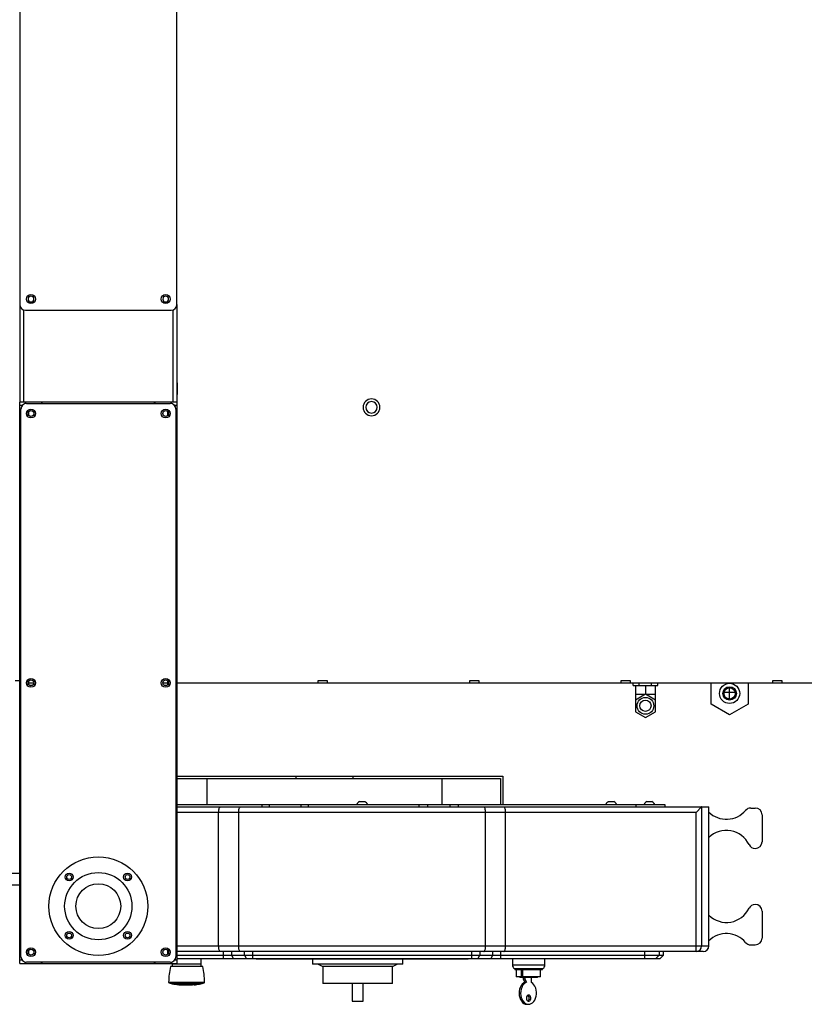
# Model space of a CAD drawing. Header units: inches. Extents: x -112 to 112, y -97 to 31.
# Tile 11 of 17: x 35 to 63, y -97 to -63. Entities that reach past the tile are written whole.
import ezdxf

# ---------------------------------------------------------------- set-up
doc = ezdxf.new("R2010")
doc.units = ezdxf.units.IN
doc.header["$MEASUREMENT"] = 0

msp = doc.modelspace()

# ---------------------------------------------------------------- linework, layer by layer
at = {"color": 7, "linetype": 'Continuous', "lineweight": 25}
for p, q in [((35.04, -51.614), (35.04, -72.638)), ((40.551, -72.638), (40.551, -51.614)), ((35.04, -72.645), (35.04, -76.056)), ((35.169, -72.822), (35.169, -76.063)), ((35.236, -72.835), (40.354, -72.835)), ((40.422, -76.063), (40.422, -72.821)), ((40.551, -72.638), (40.551, -76.063)), ((40.551, -72.645), (40.551, -75.394)), ((40.551, -75.386), (40.559, -75.386)), ((40.559, -75.386), (40.559, -75.795)), ((40.551, -75.787), (40.551, -76.056)), ((40.559, -75.795), (40.551, -75.795)), ((35.04, -95.748), (35.04, -76.063)), ((40.551, -76.063), (35.04, -76.063)), ((35.118, -76.181), (35.04, -76.181)), ((35.079, -95.512), (35.079, -76.299)), ((35.236, -76.106), (35.236, -76.063)), ((35.276, -76.102), (40.315, -76.102)), ((35.807, -76.063), (35.807, -76.102)), ((35.827, -76.102), (35.827, -76.063)), ((39.764, -76.102), (39.764, -76.063)), ((39.784, -76.102), (39.784, -76.063)), ((40.354, -76.063), (40.354, -76.106)), ((40.551, -76.181), (40.473, -76.181)), ((40.512, -76.299), (40.512, -95.512)), ((40.551, -76.063), (40.551, -95.748)), ((35.354, -76.522), (35.354, -76.391)), ((40.236, -76.522), (40.236, -76.391)), ((34.882, -85.827), (35.04, -85.827)), ((35.354, -85.971), (35.354, -85.84)), ((35.354, -85.902), (35.536, -85.902)), ((35.377, -85.991), (35.489, -85.991)), ((40.055, -85.902), (40.236, -85.902)), ((40.102, -85.991), (40.213, -85.991)), ((40.236, -85.971), (40.236, -85.84)), ((40.557, -85.906), (66.843, -85.906)), ((45.512, -85.906), (45.512, -85.827)), ((45.512, -85.827), (45.827, -85.827)), ((45.827, -85.827), (45.827, -85.906)), ((50.827, -85.906), (50.827, -85.827)), ((50.827, -85.827), (51.142, -85.827)), ((51.142, -85.827), (51.142, -85.906)), ((56.142, -85.906), (56.142, -85.827)), ((56.142, -85.827), (56.457, -85.827)), ((56.457, -85.827), (56.457, -85.906)), ((56.556, -86.004), (56.556, -85.906)), ((56.556, -86.004), (57.42, -86.004)), ((56.634, -86.004), (56.634, -86.917)), ((56.772, -86.004), (56.772, -85.906)), ((56.988, -86.004), (56.988, -86.303)), ((57.204, -86.004), (57.204, -85.906)), ((57.343, -86.917), (57.343, -86.004)), ((57.42, -86.004), (57.42, -85.906)), ((59.291, -86.651), (59.291, -85.901)), ((60.591, -85.901), (60.591, -86.651)), ((61.457, -85.906), (61.457, -85.827)), ((61.457, -85.827), (61.772, -85.827)), ((61.772, -85.827), (61.772, -85.906)), ((56.988, -86.303), (56.634, -86.508)), ((56.962, -86.319), (56.634, -86.319)), ((57.343, -86.508), (56.988, -86.303)), ((57.343, -86.319), (57.015, -86.319)), ((59.748, -86.236), (60.134, -86.236)), ((59.941, -86.472), (59.941, -86.079)), ((59.941, -87.026), (59.291, -86.651)), ((60.591, -86.651), (59.941, -87.026)), ((56.634, -86.917), (56.988, -87.122)), ((56.988, -87.122), (57.343, -86.917)), ((40.551, -89.179), (51.98, -89.179)), ((40.551, -89.258), (51.901, -89.258)), ((41.617, -90.179), (41.617, -89.258)), ((44.73, -89.258), (44.73, -89.179)), ((46.73, -89.258), (46.73, -89.179)), ((49.843, -89.258), (49.843, -90.179)), ((51.901, -89.258), (51.901, -90.179)), ((51.98, -89.179), (51.98, -90.179)), ((46.96, -90.071), (47.139, -90.071)), ((55.698, -90.071), (55.877, -90.071)), ((57.037, -90.071), (57.216, -90.071)), ((40.551, -90.179), (57.667, -90.179)), ((40.551, -90.258), (59.213, -90.258)), ((58.764, -90.455), (40.551, -90.455)), ((42.016, -95.136), (42.016, -90.455)), ((42.719, -95.136), (42.719, -90.455)), ((43.543, -90.258), (43.543, -90.179)), ((43.783, -90.179), (43.783, -90.258)), ((44.911, -90.258), (44.911, -90.179)), ((45.151, -90.179), (45.151, -90.258)), ((46.862, -90.168), (46.862, -90.173)), ((46.862, -90.168), (47.236, -90.168)), ((46.862, -90.173), (46.868, -90.179)), ((46.862, -90.173), (47.236, -90.173)), ((47.231, -90.179), (47.236, -90.173)), ((47.236, -90.173), (47.236, -90.168)), ((49.05, -90.258), (49.05, -90.179)), ((49.337, -90.179), (49.337, -90.258)), ((50.138, -90.258), (50.138, -90.179)), ((50.424, -90.179), (50.424, -90.258)), ((51.38, -95.136), (51.38, -90.455)), ((52.083, -95.136), (52.083, -90.455)), ((55.601, -90.168), (55.601, -90.173)), ((55.601, -90.168), (55.975, -90.168)), ((55.601, -90.173), (55.606, -90.179)), ((55.601, -90.173), (55.975, -90.173)), ((55.969, -90.179), (55.975, -90.173)), ((55.975, -90.173), (55.975, -90.168)), ((56.667, -90.258), (56.667, -90.179)), ((56.939, -90.168), (56.939, -90.173)), ((56.939, -90.168), (57.313, -90.168)), ((56.939, -90.173), (56.945, -90.179)), ((56.939, -90.173), (57.313, -90.173)), ((57.307, -90.179), (57.313, -90.173)), ((57.313, -90.173), (57.313, -90.168)), ((57.667, -90.179), (57.667, -90.258)), ((58.764, -90.455), (58.959, -90.259)), ((58.764, -95.333), (58.764, -90.455)), ((58.962, -90.258), (58.959, -90.259)), ((58.959, -90.259), (58.959, -95.136)), ((59.213, -95.136), (59.213, -90.258)), ((60.683, -90.297), (60.843, -90.297)), ((61.079, -90.533), (61.079, -91.478)), ((60.843, -91.714), (60.838, -91.714)), ((35.04, -92.598), (34.54, -92.598)), ((34.54, -92.992), (35.04, -92.992)), ((60.838, -93.68), (60.843, -93.68)), ((61.079, -93.916), (61.079, -94.861)), ((35.354, -95.42), (35.354, -95.289)), ((40.236, -95.42), (40.236, -95.289)), ((40.551, -95.136), (59.213, -95.136)), ((59.016, -95.333), (40.551, -95.333)), ((42.178, -95.333), (42.178, -95.583)), ((42.465, -95.333), (42.465, -95.458)), ((42.92, -95.458), (42.92, -95.333)), ((43.207, -95.333), (43.207, -95.583)), ((50.892, -95.583), (50.892, -95.333)), ((51.179, -95.333), (51.179, -95.458)), ((51.634, -95.458), (51.634, -95.333)), ((51.921, -95.583), (51.921, -95.333)), ((56.969, -95.583), (56.969, -95.333)), ((57.468, -95.333), (57.468, -95.458)), ((57.618, -95.458), (57.618, -95.333)), ((60.683, -95.097), (60.843, -95.097)), ((35.118, -95.63), (35.04, -95.63)), ((40.551, -95.63), (40.473, -95.63)), ((40.551, -95.458), (57.618, -95.458)), ((57.493, -95.583), (40.551, -95.583)), ((41.403, -95.758), (41.403, -95.583)), ((42.465, -95.458), (42.536, -95.583)), ((42.92, -95.458), (42.992, -95.583)), ((43.329, -95.588), (43.329, -95.583)), ((43.329, -95.588), (50.769, -95.588)), ((43.359, -95.583), (43.359, -95.588)), ((44.133, -95.592), (44.133, -95.588)), ((45.021, -95.592), (45.021, -95.588)), ((45.307, -95.588), (45.307, -95.777)), ((45.868, -95.592), (45.868, -95.588)), ((48.476, -95.777), (48.476, -95.588)), ((50.739, -95.588), (50.739, -95.583)), ((50.769, -95.583), (50.769, -95.588)), ((51.107, -95.583), (51.179, -95.458)), ((51.563, -95.583), (51.634, -95.458)), ((52.324, -95.583), (52.324, -95.801)), ((53.458, -95.801), (53.458, -95.583)), ((57.343, -95.583), (57.468, -95.458)), ((57.493, -95.583), (57.618, -95.458)), ((35.04, -95.748), (40.551, -95.748)), ((35.236, -95.748), (35.236, -95.705)), ((40.315, -95.709), (35.276, -95.709)), ((35.807, -95.748), (35.807, -95.709)), ((35.827, -95.748), (35.827, -95.709)), ((39.764, -95.748), (39.764, -95.709)), ((39.784, -95.748), (39.784, -95.709)), ((41.458, -95.858), (40.325, -95.858)), ((41.45, -95.852), (40.333, -95.852)), ((40.354, -95.705), (40.354, -95.748)), ((40.38, -95.748), (40.38, -95.758)), ((40.38, -95.758), (41.403, -95.758)), ((40.383, -95.758), (40.383, -95.852)), ((41.399, -95.852), (41.399, -95.758)), ((48.476, -95.777), (45.307, -95.777)), ((45.507, -95.777), (45.671, -95.861)), ((45.671, -95.861), (45.671, -96.452)), ((48.112, -95.861), (45.671, -95.861)), ((48.112, -95.861), (48.275, -95.777)), ((48.112, -96.452), (48.112, -95.861)), ((52.324, -95.801), (53.458, -95.801)), ((52.393, -95.931), (53.39, -95.931)), ((52.407, -95.931), (52.407, -95.956)), ((52.407, -95.956), (53.376, -95.956)), ((52.451, -95.956), (52.451, -96.224)), ((52.639, -96.224), (52.639, -95.956)), ((52.683, -96.224), (52.683, -95.956)), ((53.311, -96.224), (53.311, -95.956)), ((53.376, -95.956), (53.376, -95.931)), ((53.311, -96.224), (52.451, -96.224)), ((52.578, -96.224), (52.578, -96.238)), ((53.204, -96.238), (52.578, -96.238)), ((52.696, -96.238), (52.696, -96.297)), ((52.752, -96.297), (52.696, -96.297)), ((52.696, -96.297), (52.755, -96.411)), ((52.752, -96.238), (52.752, -96.297)), ((52.752, -96.297), (52.811, -96.411)), ((52.986, -96.42), (52.986, -96.238)), ((53.204, -96.238), (53.204, -96.224)), ((40.261, -96.407), (41.521, -96.407)), ((40.273, -96.425), (41.51, -96.425)), ((40.313, -96.441), (40.32, -96.441)), ((40.391, -96.462), (40.391, -96.464)), ((40.398, -96.464), (40.391, -96.464)), ((40.439, -96.473), (41.344, -96.473)), ((40.445, -96.473), (40.555, -96.486)), ((40.523, -96.491), (40.523, -96.483)), ((40.524, -96.441), (40.524, -96.444)), ((40.525, -96.441), (41.257, -96.441)), ((40.565, -96.457), (41.218, -96.457)), ((40.565, -96.457), (40.565, -96.462)), ((40.576, -96.457), (40.576, -96.464)), ((41.207, -96.464), (40.576, -96.464)), ((40.581, -96.49), (40.581, -96.498)), ((40.639, -96.503), (40.639, -96.495)), ((40.639, -96.501), (40.986, -96.501)), ((40.66, -96.485), (41.015, -96.485)), ((40.66, -96.485), (40.66, -96.493)), ((40.66, -96.493), (40.714, -96.501)), ((40.66, -96.493), (41.015, -96.493)), ((40.979, -96.503), (41.094, -96.498)), ((40.986, -96.501), (40.979, -96.503)), ((40.979, -96.503), (40.979, -96.501)), ((41.015, -96.485), (41.019, -96.483)), ((41.015, -96.493), (41.015, -96.485)), ((41.019, -96.491), (41.015, -96.493)), ((41.019, -96.483), (41.094, -96.49)), ((41.019, -96.491), (41.019, -96.483)), ((41.094, -96.498), (41.019, -96.491)), ((41.034, -96.501), (41.068, -96.501)), ((41.068, -96.501), (41.056, -96.503)), ((41.056, -96.503), (41.056, -96.501)), ((41.066, -96.5), (41.165, -96.492)), ((41.167, -96.501), (41.068, -96.501)), ((41.094, -96.498), (41.094, -96.49)), ((41.163, -96.493), (41.246, -96.485)), ((41.246, -96.493), (41.163, -96.501)), ((41.163, -96.493), (41.163, -96.501)), ((41.207, -96.464), (41.207, -96.457)), ((41.218, -96.462), (41.218, -96.456)), ((41.245, -96.485), (41.337, -96.472)), ((41.246, -96.485), (41.252, -96.485)), ((41.246, -96.485), (41.246, -96.493)), ((41.246, -96.493), (41.252, -96.493)), ((41.252, -96.493), (41.252, -96.485)), ((41.258, -96.441), (41.258, -96.444)), ((41.391, -96.464), (41.385, -96.464)), ((41.391, -96.464), (41.391, -96.462)), ((41.463, -96.441), (41.47, -96.441)), ((48.112, -96.452), (45.671, -96.452)), ((46.699, -96.452), (46.699, -97.076)), ((47.083, -97.076), (47.083, -96.452)), ((52.811, -96.411), (52.755, -96.411)), ((46.699, -97.076), (47.083, -97.076)), ((52.833, -97.183), (52.889, -97.183))]:
    msp.add_line(p, q, dxfattribs=at)
at = {"color": 7, "linetype": 'Continuous', "lineweight": 25, "flags": 128}
for points in [[(42.016, -90.455), (42.017, -90.421), (42.02, -90.387), (42.024, -90.356), (42.03, -90.328), (42.038, -90.304), (42.047, -90.284), (42.057, -90.27), (42.067, -90.261), (42.078, -90.258)], [(42.719, -90.455), (42.72, -90.416), (42.723, -90.379), (42.729, -90.345), (42.737, -90.316), (42.746, -90.291), (42.757, -90.273), (42.769, -90.262), (42.781, -90.258)], [(51.38, -90.455), (51.379, -90.416), (51.375, -90.379), (51.37, -90.345), (51.362, -90.316), (51.353, -90.291), (51.342, -90.273), (51.33, -90.262), (51.318, -90.258)], [(52.083, -90.455), (52.082, -90.421), (52.079, -90.387), (52.075, -90.356), (52.068, -90.328), (52.061, -90.304), (52.052, -90.284), (52.042, -90.27), (52.032, -90.261), (52.021, -90.258)], [(42.078, -95.333), (42.066, -95.329), (42.054, -95.318), (42.044, -95.299), (42.034, -95.275), (42.026, -95.245), (42.021, -95.211), (42.017, -95.174), (42.016, -95.136)], [(42.781, -95.333), (42.769, -95.329), (42.757, -95.318), (42.746, -95.299), (42.737, -95.275), (42.729, -95.245), (42.723, -95.211), (42.72, -95.174), (42.719, -95.136)], [(51.318, -95.333), (51.329, -95.33), (51.339, -95.321), (51.349, -95.306), (51.358, -95.287), (51.366, -95.262), (51.372, -95.234), (51.376, -95.203), (51.379, -95.17), (51.38, -95.136)], [(52.021, -95.333), (52.033, -95.329), (52.045, -95.318), (52.055, -95.299), (52.065, -95.275), (52.073, -95.245), (52.078, -95.211), (52.082, -95.174), (52.083, -95.136)], [(40.367, -96.455), (40.363, -96.455), (40.357, -96.452)], [(40.391, -96.462), (40.394, -96.463), (40.396, -96.463), (40.397, -96.464), (40.398, -96.464), (40.398, -96.464)], [(40.524, -96.444), (40.523, -96.443), (40.523, -96.442), (40.523, -96.441), (40.524, -96.441), (40.525, -96.441)], [(40.581, -96.498), (40.555, -96.495), (40.523, -96.491)], [(40.555, -96.487), (40.555, -96.487), (40.581, -96.49)], [(40.581, -96.49), (40.613, -96.493), (40.613, -96.493)], [(40.639, -96.503), (40.613, -96.501), (40.581, -96.498)], [(40.613, -96.493), (40.62, -96.494), (40.691, -96.498)], [(41.161, -96.501), (41.209, -96.497), (41.245, -96.493)], [(41.212, -96.457), (41.232, -96.455), (41.251, -96.442)], [(41.257, -96.441), (41.259, -96.441), (41.26, -96.442), (41.26, -96.442), (41.259, -96.443), (41.258, -96.444)], [(41.432, -96.45), (41.429, -96.452), (41.422, -96.453)], [(52.755, -96.411), (52.706, -96.438), (52.662, -96.478), (52.624, -96.528), (52.593, -96.588), (52.571, -96.655), (52.558, -96.727), (52.555, -96.8), (52.561, -96.874), (52.577, -96.944), (52.602, -97.009), (52.635, -97.066), (52.675, -97.114), (52.721, -97.15), (52.771, -97.173), (52.823, -97.182), (52.833, -97.183)], [(52.811, -96.411), (52.762, -96.438), (52.718, -96.478), (52.68, -96.528), (52.649, -96.588), (52.627, -96.655), (52.614, -96.727), (52.61, -96.8), (52.617, -96.874), (52.633, -96.944), (52.658, -97.009), (52.691, -97.066), (52.731, -97.114), (52.777, -97.15), (52.826, -97.173), (52.878, -97.182), (52.93, -97.178), (52.981, -97.16), (53.029, -97.129), (53.071, -97.086), (53.107, -97.033), (53.136, -96.971), (53.155, -96.902), (53.165, -96.83), (53.166, -96.756), (53.157, -96.683), (53.138, -96.614), (53.11, -96.551), (53.075, -96.497), (53.033, -96.452), (52.986, -96.42)], [(52.889, -96.86), (52.861, -96.867), (52.837, -96.888), (52.82, -96.92), (52.812, -96.958), (52.815, -96.998), (52.827, -97.033), (52.848, -97.06), (52.874, -97.075), (52.903, -97.075), (52.929, -97.06), (52.95, -97.033), (52.962, -96.998), (52.965, -96.958), (52.957, -96.92), (52.94, -96.888), (52.916, -96.867), (52.889, -96.86)]]:
    msp.add_lwpolyline(points, dxfattribs=at)
at = {"color": 7, "linetype": 'Continuous', "lineweight": 25}
for centre, radius in [((35.433, -72.441), 0.157), ((40.158, -72.441), 0.157), ((35.433, -76.457), 0.157), ((40.158, -76.457), 0.157), ((35.433, -76.457), 0.102), ((40.158, -76.457), 0.102), ((35.433, -85.906), 0.157), ((35.433, -85.906), 0.102), ((40.158, -85.906), 0.157), ((40.158, -85.906), 0.102), ((59.941, -86.276), 0.354), ((59.941, -86.276), 0.236), ((59.941, -86.276), 0.197), ((56.988, -86.713), 0.294), ((56.988, -86.709), 0.197), ((37.795, -93.74), 1.732), ((37.795, -93.74), 1.181), ((36.772, -92.717), 0.138), ((36.772, -92.717), 0.0827), ((38.819, -92.717), 0.138), ((38.819, -92.717), 0.0827), ((37.795, -93.74), 0.787), ((36.772, -94.764), 0.138), ((38.819, -94.764), 0.138), ((36.772, -94.764), 0.0827), ((38.819, -94.764), 0.0827), ((35.433, -95.354), 0.157), ((35.433, -95.354), 0.102), ((40.158, -95.354), 0.157), ((40.158, -95.354), 0.102)]:
    msp.add_circle(centre, radius, dxfattribs=at)
for centre, radius, start, end in [((35.433, -72.441), 0.102, 90, 270), ((35.433, -72.441), 0.102, 270, 90), ((40.158, -72.441), 0.102, 90, 270), ((40.158, -72.441), 0.102, 270, 90), ((35.236, -72.638), 0.197, 180, 270), ((40.354, -72.638), 0.197, 270, 0), ((47.38, -76.24), 0.295, 90, 270), ((47.38, -76.24), 0.295, 270, 90), ((35.276, -76.299), 0.197, 90, 180), ((40.315, -76.299), 0.197, 360, 90), ((47.38, -76.24), 0.202, 90, 270), ((47.38, -76.24), 0.202, 270, 90), ((47.011, -90.22), 0.157, 109.0541, 160.9459), ((47.088, -90.22), 0.157, 19.0541, 70.9459), ((55.749, -90.22), 0.157, 109.0541, 160.9459), ((55.826, -90.22), 0.157, 19.0541, 70.9459), ((57.088, -90.22), 0.157, 109.0541, 160.9459), ((57.164, -90.22), 0.157, 19.0541, 70.9459), ((59.829, -89.805), 0.886, 225.8888, 319.5245), ((60.683, -90.533), 0.236, 90, 139.5245), ((60.843, -90.533), 0.236, 360, 90), ((59.829, -91.97), 0.886, 26.0144, 134.1112), ((60.843, -91.478), 0.236, 270, 360), ((60.838, -91.478), 0.236, 206.0144, 270), ((59.829, -93.424), 0.886, 225.8888, 333.9856), ((60.838, -93.916), 0.236, 90, 153.9856), ((60.843, -93.916), 0.236, 360, 90), ((59.829, -95.589), 0.886, 40.4755, 134.1112), ((60.843, -94.861), 0.236, 270, 0), ((58.763, -95.137), 0.196, 270.2189, 0.2172), ((59.016, -95.136), 0.197, 270, 360), ((60.683, -94.861), 0.236, 220.4755, 270), ((35.276, -95.512), 0.197, 180, 270), ((40.315, -95.512), 0.197, 270, 360), ((43.135, -96.462), 2.874, 167.8725, 178.9055), ((40.333, -95.86), 0.00787, 90, 167.8725), ((41.45, -95.86), 0.00787, 12.1275, 90), ((38.648, -96.462), 2.874, 1.0945, 12.1275), ((52.482, -95.801), 0.157, 180, 235.5977), ((53.301, -95.801), 0.157, 304.4023, 360), ((40.281, -96.407), 0.0197, 180, 246.0901), ((40.53, -95.847), 0.633, 246.0901, 249.9463), ((40.303, -96.513), 0.0738, 69.0524, 76.4882), ((40.378, -96.363), 0.0945, 238.1828, 266.0414), ((40.535, -95.864), 0.616, 250.4324, 256.4573), ((40.53, -95.847), 0.633, 257.3831, 261.7351), ((40.671, -96.175), 0.307, 241.3549, 249.6733), ((40.565, -96.417), 0.0406, 216.705, 278.528), ((40.576, -96.428), 0.0356, 251.7042, 269.6985), ((41.206, -96.428), 0.0363, 270.4648, 288.1325), ((41.111, -96.175), 0.307, 290.3267, 298.6451), ((41.253, -95.847), 0.633, 278.2649, 282.6169), ((41.401, -96.51), 0.0484, 101.3959, 109.2624), ((41.247, -95.864), 0.616, 283.5427, 289.5676), ((41.405, -96.363), 0.0945, 273.9587, 301.2043), ((41.475, -96.498), 0.0587, 102.5504, 111.9089), ((41.253, -95.847), 0.633, 290.0537, 293.9099), ((41.502, -96.407), 0.0197, 293.9099, 360), ((52.787, -96.968), 0.125, 305.9872, 54.0128)]:
    msp.add_arc(centre, radius, start, end, dxfattribs=at)

doc.saveas('drawing.dxf')
